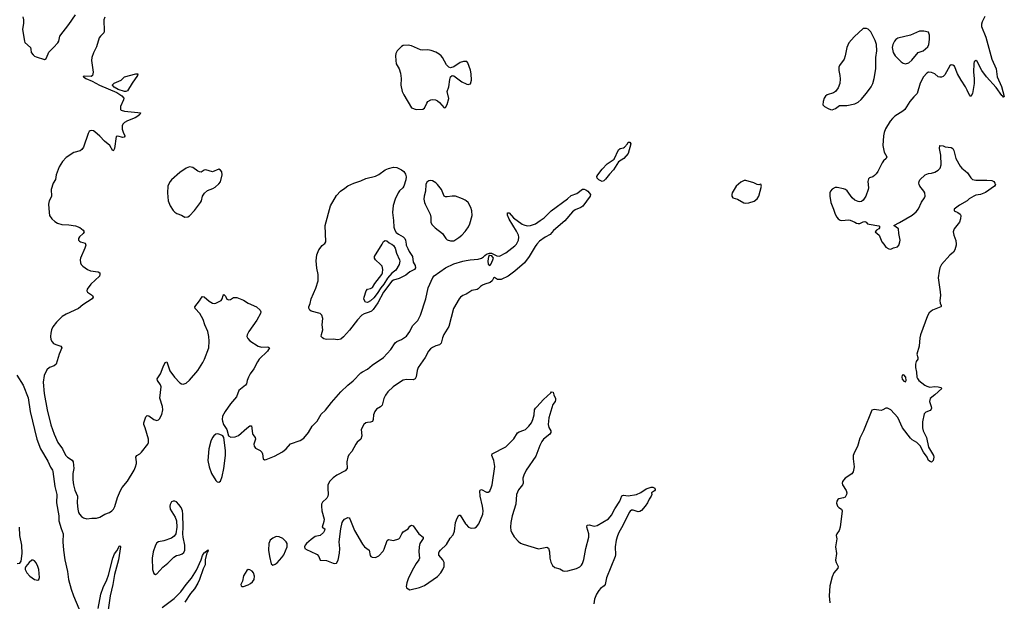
# Model space of a CAD drawing. Header units: inches. Extents: x 1550860 to 1685816, y 509127 to 640511.
# Tile 31 of 91: x 1624527 to 1636601, y 535622 to 542752. Entities that reach past the tile are written whole.
import ezdxf

# ---------------------------------------------------------------- set-up
doc = ezdxf.new("R2010")
doc.units = ezdxf.units.IN
doc.header["$MEASUREMENT"] = 0
for name, color, linetype in [('B6523', 7, 'Continuous'), ('B6524', 7, 'Continuous'), ('B6533', 7, 'Continuous'), ('B6534', 7, 'Continuous')]:
    doc.layers.add(name, color=color, linetype=linetype)

msp = doc.modelspace()

# ---------------------------------------------------------------- linework, layer by layer
at = {"layer": 'B6523', "color": 6}
for points, elevation in [([(1625335, 540000), (1625339, 539990), (1625326, 539950), (1625271, 539830), (1625267, 539807), (1625272, 539770), (1625281, 539750), (1625300, 539730), (1625358, 539690), (1625395, 539675), (1625490, 539660), (1625510, 539650), (1625511, 539630), (1625504, 539610), (1625398, 539510), (1625353, 539447), (1625349, 539430), (1625357, 539410), (1625421, 539370), (1625428, 539350), (1625414, 539330), (1625302, 539258), (1625249, 539210), (1625098, 539142), (1625048, 539112), (1624976, 539044), (1624934, 538986), (1624918, 538950), (1624907, 538910), (1624903, 538870), (1624910, 538830), (1624923, 538803), (1624943, 538783), (1624969, 538769), (1625031, 538751), (1625045, 538730), (1625009, 538650), (1624972, 538528), (1624951, 538509), (1624891, 538489), (1624861, 538459), (1624828, 538390), (1624814, 538310), (1624826, 538170), (1624862, 537970), (1624907, 537787), (1624948, 537670), (1624995, 537570), (1625050, 537490), (1625090, 537415), (1625112, 537390), (1625172, 537352), (1625184, 537330), (1625192, 537250), (1625180, 537190), (1625180, 537110), (1625188, 537050), (1625204, 536984), (1625236, 536910), (1625232, 536830), (1625239, 536750), (1625249, 536710), (1625260, 536690), (1625283, 536663), (1625310, 536644), (1625350, 536633), (1625410, 536640), (1625470, 536640), (1625510, 536655), (1625570, 536689), (1625629, 536711), (1625656, 536730), (1625675, 536750), (1625695, 536785), (1625724, 536896), (1625761, 536979), (1625784, 537016), (1625850, 537095), (1625930, 537229), (1625948, 537270), (1625958, 537310), (1625960, 537330), (1625950, 537390), (1625964, 537410), (1625999, 537430), (1626021, 537450), (1626097, 537550), (1626106, 537570), (1626107, 537610), (1626066, 537750), (1626050, 537790), (1626047, 537810), (1626075, 537885), (1626090, 537900), (1626110, 537894), (1626170, 537850), (1626210, 537839), (1626230, 537848), (1626240, 537860), (1626268, 537912), (1626280, 537970), (1626279, 538010), (1626246, 538114), (1626260, 538250), (1626254, 538274), (1626216, 538330), (1626213, 538350), (1626253, 538410), (1626284, 538496), (1626310, 538550), (1626330, 538557), (1626369, 538449), (1626424, 538370), (1626490, 538300), (1626510, 538289), (1626530, 538285), (1626570, 538298), (1626610, 538332), (1626710, 538453), (1626771, 538549), (1626792, 538590), (1626847, 538730), (1626851, 538811), (1626847, 538870), (1626834, 538930), (1626798, 539010), (1626777, 539077), (1626737, 539150), (1626680, 539210), (1626673, 539230), (1626730, 539304), (1626750, 539337), (1626770, 539357), (1626790, 539356), (1626850, 539303), (1626890, 539279), (1626910, 539273), (1626930, 539275), (1626996, 539310), (1627009, 539331), (1627020, 539370), (1627030, 539385), (1627050, 539364), (1627067, 539327), (1627090, 539316), (1627110, 539320), (1627150, 539345), (1627190, 539345), (1627270, 539313), (1627330, 539276), (1627430, 539233), (1627475, 539190), (1627484, 539170), (1627480, 539150), (1627433, 539070), (1627335, 538930), (1627316, 538890), (1627314, 538870), (1627324, 538844), (1627350, 538814), (1627449, 538750), (1627490, 538739), (1627562, 538742), (1627579, 538739), (1627591, 538730), (1627564, 538690), (1627465, 538590), (1627441, 538559), (1627396, 538470), (1627353, 538410), (1627331, 538370), (1627316, 538330), (1627308, 538290), (1627297, 538270), (1627215, 538205), (1627187, 538130), (1627110, 538043), (1627047, 537950), (1627015, 537890), (1627009, 537850), (1627012, 537830), (1627027, 537790), (1627065, 537730), (1627088, 537650), (1627116, 537636), (1627170, 537638), (1627210, 537653), (1627310, 537745), (1627350, 537773), (1627370, 537774), (1627380, 537680), (1627386, 537666), (1627414, 537630), (1627418, 537610), (1627399, 537550), (1627403, 537523), (1627420, 537500), (1627474, 537470), (1627495, 537450), (1627504, 537430), (1627512, 537370), (1627530, 537356), (1627550, 537359), (1627650, 537402), (1627750, 537455), (1627794, 537490), (1627849, 537551), (1627966, 537594), (1628010, 537621), (1628070, 537692), (1628115, 537770), (1628174, 537830), (1628223, 537917), (1628276, 537964), (1628350, 538061), (1628466, 538190), (1628550, 538270), (1628615, 538325), (1628710, 538423), (1628730, 538437), (1628793, 538467), (1628850, 538516), (1628990, 538612), (1629079, 538710), (1629130, 538791), (1629150, 538806), (1629210, 538830), (1629270, 538874), (1629310, 538930), (1629342, 538998), (1629410, 539065), (1629443, 539130), (1629506, 539330), (1629534, 539466), (1629593, 539590), (1629610, 539611), (1629750, 539709), (1629850, 539758), (1629959, 539790), (1630000, 539799)], 400), ([(1629265, 540000), (1629267, 539987), (1629288, 539948), (1629302, 539910), (1629344, 539850), (1629350, 539781), (1629378, 539738), (1629381, 539710), (1629370, 539690), (1629310, 539660), (1629261, 539619), (1629179, 539581), (1629110, 539558), (1629090, 539547), (1628987, 539410), (1628918, 539282), (1628862, 539198), (1628840, 539180), (1628814, 539166), (1628750, 539146), (1628722, 539130), (1628670, 539072), (1628573, 538947), (1628497, 538863), (1628463, 538837), (1628430, 538827), (1628370, 538834), (1628290, 538830), (1628258, 538838), (1628238, 538850), (1628225, 538870), (1628226, 538894), (1628245, 538950), (1628237, 539010), (1628245, 539090), (1628233, 539130), (1628210, 539150), (1628099, 539179), (1628085, 539190), (1628074, 539214), (1628073, 539230), (1628090, 539272), (1628100, 539330), (1628158, 539462), (1628188, 539550), (1628188, 539628), (1628170, 539708), (1628165, 539750), (1628164, 539796), (1628172, 539868), (1628194, 539930), (1628237, 539983), (1628258, 540000)], 400), ([(1629088, 540000), (1629090, 539999), (1629110, 539983), (1629131, 539950), (1629146, 539890), (1629186, 539810), (1629188, 539790), (1629182, 539750), (1629138, 539682), (1629090, 539643), (1629037, 539583), (1628993, 539510), (1628954, 539466), (1628910, 539394), (1628870, 539342), (1628830, 539307), (1628790, 539286), (1628767, 539290), (1628747, 539327), (1628750, 539352), (1628775, 539430), (1628790, 539448), (1628830, 539455), (1628852, 539467), (1628883, 539517), (1628969, 539630), (1628977, 539650), (1628980, 539690), (1628970, 539730), (1628952, 539752), (1628888, 539808), (1628877, 539830), (1628879, 539850), (1628970, 540000)], 300), ([(1630000, 539389), (1629962, 539370), (1629932, 539350), (1629915, 539330), (1629848, 539210), (1629790, 538990), (1629729, 538891), (1629712, 538850), (1629695, 538785), (1629675, 538765), (1629630, 538752), (1629590, 538734), (1629564, 538716), (1629540, 538690), (1629500, 538610), (1629413, 538487), (1629399, 538450), (1629388, 538372), (1629377, 538350), (1629350, 538339), (1629270, 538340), (1629230, 538331), (1629158, 538290), (1629107, 538250), (1629042, 538190), (1629012, 538150), (1628993, 538110), (1628973, 538027), (1628953, 538007), (1628904, 537976), (1628880, 537950), (1628864, 537910), (1628861, 537850), (1628853, 537827), (1628830, 537817), (1628790, 537816), (1628770, 537810), (1628747, 537790), (1628716, 537730), (1628722, 537650), (1628710, 537610), (1628667, 537573), (1628650, 537550), (1628601, 537459), (1628563, 537417), (1628549, 537391), (1628539, 537330), (1628543, 537250), (1628517, 537223), (1628416, 537170), (1628370, 537137), (1628330, 537094), (1628307, 537050), (1628304, 537010), (1628311, 536930), (1628306, 536910), (1628292, 536888), (1628241, 536839), (1628229, 536811), (1628226, 536790), (1628231, 536730), (1628259, 536630), (1628258, 536602), (1628237, 536530), (1628268, 536510), (1628266, 536490), (1628253, 536467), (1628210, 536430), (1628150, 536418), (1628099, 536381), (1628042, 536330), (1628026, 536310), (1628020, 536290), (1628025, 536270), (1628050, 536251), (1628090, 536237), (1628174, 536194), (1628193, 536170), (1628210, 536127), (1628290, 536123), (1628370, 536089), (1628390, 536085), (1628410, 536090), (1628434, 536126), (1628450, 536211), (1628453, 536270), (1628446, 536350), (1628466, 536510), (1628481, 536590), (1628492, 536610), (1628510, 536627), (1628550, 536648), (1628565, 536645), (1628575, 536635), (1628606, 536550), (1628634, 536490), (1628730, 536322), (1628756, 536290), (1628812, 536250), (1628823, 536183), (1628832, 536172), (1628850, 536163), (1628890, 536158), (1628930, 536178), (1628985, 536235), (1628998, 536262), (1629032, 536368), (1629050, 536378), (1629111, 536369), (1629174, 536386), (1629190, 536401), (1629212, 536448), (1629228, 536472), (1629290, 536510), (1629310, 536544), (1629330, 536556), (1629350, 536546), (1629421, 536450), (1629474, 536410), (1629476, 536390), (1629435, 536330), (1629424, 536290), (1629420, 536230), (1629431, 536149), (1629423, 536130), (1629390, 536087), (1629355, 536030), (1629294, 535910), (1629273, 535850), (1629265, 535805), (1629269, 535789), (1629310, 535761), (1629428, 535790), (1629490, 535817), (1629650, 535926), (1629691, 535970), (1629716, 536010), (1629730, 536050), (1629730, 536096), (1629716, 536130), (1629668, 536188), (1629665, 536215), (1629671, 536230), (1629688, 536250), (1629762, 536318), (1629806, 536394), (1629844, 536436), (1629859, 536481), (1629870, 536590), (1629890, 536641), (1629910, 536678), (1629930, 536679), (1629994, 536570), (1630000, 536563)], 400), ([(1624490, 538393), (1624571, 538271), (1624630, 538117), (1624655, 537950), (1624735, 537610), (1624781, 537490), (1624870, 537342), (1624905, 537265), (1624929, 537230), (1624935, 537215), (1624957, 537030), (1624981, 536930), (1624977, 536830), (1625005, 536670), (1625005, 536610), (1625034, 536514), (1625060, 536450), (1625056, 536350), (1625064, 536250), (1625079, 536130), (1625114, 535986), (1625126, 535890), (1625157, 535770), (1625187, 535687), (1625318, 535378)], 300), ([(1624495, 536085), (1624530, 536090), (1624544, 536116), (1624558, 536210), (1624551, 536309), (1624530, 536430), (1624524, 536530)], 300), ([(1625487, 535533), (1625523, 535710), (1625551, 535790), (1625595, 535885), (1625616, 535944), (1625670, 536152), (1625690, 536202), (1625719, 536241), (1625750, 536304), (1625760, 536300), (1625762, 536290), (1625738, 536130), (1625690, 535950), (1625670, 535830), (1625637, 535690), (1625599, 535430)], 300), ([(1626274, 535546), (1626422, 535658), (1626502, 535738), (1626570, 535828), (1626635, 535905), (1626695, 536005), (1626750, 536131), (1626758, 536142), (1626770, 536184), (1626790, 536216), (1626801, 536219), (1626810, 536233), (1626825, 536235), (1626827, 536250), (1626842, 536250), (1626834, 536246), (1626833, 536230), (1626822, 536218), (1626800, 536130), (1626803, 536070), (1626778, 536022), (1626731, 535890), (1626710, 535843), (1626670, 535775), (1626622, 535718), (1626550, 535612)], 300)]:
    msp.add_lwpolyline(points, dxfattribs=dict(at, elevation=elevation))
for points, elevation in [([(1626950, 537676), (1626930, 537670), (1626906, 537650), (1626890, 537630), (1626870, 537587), (1626845, 537490), (1626832, 537350), (1626849, 537269), (1626880, 537190), (1626930, 537105), (1626950, 537087), (1626970, 537081), (1626990, 537094), (1627010, 537151), (1627030, 537251), (1627050, 537410), (1627052, 537472), (1627031, 537631), (1627017, 537650), (1627000, 537660), (1626970, 537673)], 400), ([(1626410, 536850), (1626390, 536840), (1626372, 536810), (1626367, 536787), (1626373, 536750), (1626432, 536652), (1626449, 536610), (1626452, 536530), (1626440, 536450), (1626420, 536420), (1626390, 536398), (1626295, 536365), (1626230, 536350), (1626210, 536338), (1626190, 536310), (1626165, 536230), (1626153, 536150), (1626155, 536010), (1626170, 535964), (1626190, 535952), (1626210, 535958), (1626281, 536039), (1626345, 536090), (1626416, 536164), (1626450, 536183), (1626490, 536191), (1626518, 536202), (1626538, 536222), (1626551, 536250), (1626553, 536310), (1626531, 536410), (1626526, 536450), (1626530, 536530), (1626528, 536690), (1626523, 536730), (1626507, 536770), (1626480, 536810), (1626450, 536840), (1626430, 536849)], 400), ([(1627670, 536415), (1627630, 536398), (1627599, 536370), (1627580, 536330), (1627576, 536250), (1627588, 536170), (1627610, 536082), (1627630, 536066), (1627661, 536079), (1627685, 536095), (1627743, 536157), (1627767, 536193), (1627807, 536290), (1627808, 536330), (1627794, 536350), (1627752, 536390), (1627710, 536412)], 400), ([(1624690, 536127), (1624675, 536125), (1624642, 536098), (1624602, 536050), (1624592, 536030), (1624594, 536010), (1624613, 535970), (1624649, 535930), (1624710, 535891), (1624750, 535881), (1624761, 535890), (1624768, 535912), (1624761, 536010), (1624751, 536050), (1624730, 536093), (1624710, 536117)], 300), ([(1627330, 536013), (1627310, 536001), (1627270, 535934), (1627258, 535870), (1627239, 535830), (1627242, 535810), (1627250, 535805), (1627270, 535805), (1627330, 535824), (1627359, 535841), (1627381, 535859), (1627404, 535890), (1627406, 535930), (1627392, 535970), (1627376, 535990), (1627350, 536006)], 400)]:
    msp.add_lwpolyline(points, close=True, dxfattribs=dict(at, elevation=elevation))
at = {"layer": 'B6524', "color": 6}
for points, elevation in [([(1624566, 542786), (1624575, 542750), (1624575, 542710), (1624563, 542630), (1624584, 542490), (1624591, 542471), (1624658, 542410), (1624665, 542390), (1624668, 542350), (1624690, 542321), (1624710, 542305), (1624730, 542296), (1624830, 542265), (1624850, 542276), (1624855, 542285), (1624884, 542356), (1624940, 542410), (1624994, 542470), (1625005, 542490), (1625019, 542550), (1625130, 542694), (1625210, 542810)], 400), ([(1625570, 542785), (1625557, 542750), (1625562, 542610), (1625558, 542590), (1625516, 542550), (1625503, 542530), (1625470, 542419), (1625433, 542347), (1625413, 542290), (1625409, 542250), (1625426, 542110), (1625421, 542070), (1625405, 542055), (1625322, 542058), (1625304, 542056), (1625303, 542050), (1625323, 542043), (1625336, 542030), (1625417, 541997), (1625504, 541950), (1625719, 541859), (1625779, 541819), (1625803, 541790), (1625800, 541770), (1625763, 541690), (1625761, 541661), (1625763, 541650), (1625770, 541642), (1625810, 541630), (1625976, 541616), (1626008, 541610), (1625999, 541590), (1625975, 541570), (1625941, 541550), (1625847, 541513), (1625810, 541490), (1625793, 541470), (1625784, 541450), (1625785, 541410), (1625795, 541375), (1625817, 541330), (1625817, 541323), (1625809, 541311), (1625791, 541309), (1625730, 541323), (1625710, 541319), (1625690, 541175), (1625678, 541150), (1625670, 541143), (1625631, 541211), (1625565, 541265), (1625510, 541326), (1625450, 541378), (1625430, 541390), (1625410, 541395), (1625390, 541390), (1625380, 541380), (1625365, 541355), (1625308, 541190), (1625290, 541161), (1625270, 541143), (1625190, 541124), (1625098, 541062), (1625050, 541013), (1625009, 540950), (1624975, 540850), (1624966, 540794), (1624937, 540750), (1624911, 540670), (1624915, 540590), (1624910, 540570), (1624888, 540530), (1624880, 540490), (1624886, 540390), (1624894, 540350), (1624920, 540310), (1624957, 540277), (1624990, 540258), (1625043, 540243), (1625130, 540239), (1625210, 540226), (1625263, 540203), (1625307, 540170), (1625317, 540150), (1625305, 540130), (1625261, 540090), (1625249, 540069), (1625249, 540050), (1625259, 540039), (1625273, 540030), (1625330, 540013), (1625335, 540000)], 400), ([(1630000, 542240), (1629970, 542241), (1629930, 542228), (1629850, 542176), (1629810, 542163), (1629790, 542171), (1629760, 542200), (1629712, 542290), (1629695, 542310), (1629670, 542330), (1629630, 542353), (1629573, 542373), (1629530, 542382), (1629470, 542378), (1629442, 542382), (1629330, 542431), (1629290, 542441), (1629230, 542436), (1629210, 542425), (1629156, 542370), (1629141, 542339), (1629136, 542310), (1629139, 542250), (1629145, 542210), (1629180, 542150), (1629197, 542097), (1629204, 542030), (1629201, 541950), (1629218, 541870), (1629236, 541830), (1629331, 541671), (1629390, 541651), (1629470, 541656), (1629490, 541668), (1629518, 541730), (1629533, 541750), (1629567, 541770), (1629590, 541775), (1629627, 541770), (1629650, 541758), (1629675, 541735), (1629730, 541671), (1629750, 541677), (1629767, 541713), (1629790, 541787), (1629769, 541870), (1629789, 541931), (1629800, 542020), (1629810, 542052), (1629830, 542068), (1629850, 542064), (1629950, 541991), (1630000, 541967)], 500), ([(1628258, 540000), (1628270, 540010), (1628280, 540030), (1628272, 540230), (1628339, 540470), (1628410, 540598), (1628462, 540650), (1628515, 540685), (1628550, 540715), (1628624, 540750), (1628710, 540777), (1628770, 540806), (1628890, 540833), (1628930, 540853), (1629010, 540910), (1629050, 540928), (1629110, 540943), (1629150, 540940), (1629210, 540910), (1629237, 540890), (1629259, 540859), (1629265, 540825), (1629260, 540790), (1629237, 540710), (1629226, 540690), (1629185, 540655), (1629168, 540630), (1629130, 540550), (1629106, 540474), (1629099, 540390), (1629110, 540290), (1629113, 540210), (1629125, 540170), (1629144, 540144), (1629170, 540122), (1629229, 540089), (1629250, 540070), (1629258, 540050), (1629265, 540000)], 400), ([(1630000, 540531), (1629990, 540540), (1629958, 540558), (1629870, 540587), (1629830, 540588), (1629770, 540580), (1629750, 540580), (1629730, 540589), (1629699, 540670), (1629650, 540732), (1629630, 540752), (1629590, 540776), (1629570, 540780), (1629544, 540776), (1629521, 540759), (1629507, 540730), (1629501, 540650), (1629487, 540590), (1629484, 540550), (1629490, 540510), (1629498, 540490), (1629561, 540370), (1629570, 540330), (1629568, 540268), (1629582, 540242), (1629621, 540201), (1629711, 540131), (1629754, 540070), (1629770, 540055), (1629810, 540041), (1629850, 540043), (1629910, 540080), (1629947, 540110), (1629990, 540157), (1630000, 540171)], 500), ([(1628970, 540000), (1628989, 540031), (1629010, 540046), (1629030, 540043), (1629057, 540017), (1629088, 540000)], 300)]:
    msp.add_lwpolyline(points, dxfattribs=dict(at, elevation=elevation))
for points, elevation in [([(1625830, 541872), (1625810, 541873), (1625735, 541895), (1625685, 541925), (1625664, 541950), (1625666, 541954), (1625684, 541976), (1625770, 542012), (1625810, 542050), (1625950, 542090), (1625976, 542090), (1625973, 542070), (1625906, 541974), (1625850, 541879)], 400), ([(1626610, 540949), (1626570, 540934), (1626490, 540879), (1626389, 540791), (1626372, 540770), (1626350, 540732), (1626343, 540710), (1626338, 540630), (1626348, 540530), (1626370, 540470), (1626410, 540414), (1626431, 540391), (1626455, 540375), (1626510, 540354), (1626550, 540332), (1626590, 540334), (1626610, 540347), (1626670, 540413), (1626745, 540510), (1626756, 540530), (1626770, 540590), (1626794, 540626), (1626830, 540657), (1626897, 540683), (1626922, 540698), (1626970, 540739), (1626990, 540766), (1627011, 540851), (1627006, 540886), (1626989, 540909), (1626970, 540918), (1626890, 540888), (1626810, 540910), (1626790, 540907), (1626750, 540884), (1626730, 540885), (1626710, 540895), (1626650, 540942)], 500)]:
    msp.add_lwpolyline(points, close=True, dxfattribs=dict(at, elevation=elevation))
at = {"layer": 'B6533', "color": 6}
for points, elevation in [([(1630870, 540000), (1630847, 539973), (1630775, 539850), (1630717, 539770), (1630597, 539670), (1630518, 539610), (1630430, 539569), (1630388, 539568), (1630350, 539590), (1630338, 539582), (1630320, 539550), (1630296, 539530), (1630229, 539511), (1630201, 539499), (1630178, 539482), (1630150, 539452), (1630136, 539444), (1630070, 539433), (1630021, 539399), (1630000, 539389)], 400), ([(1630000, 539799), (1630050, 539810), (1630150, 539818), (1630190, 539827), (1630216, 539844), (1630230, 539862), (1630250, 539877), (1630289, 539890), (1630312, 539888), (1630376, 539856), (1630410, 539852), (1630490, 539893), (1630600, 539980), (1630617, 540000)], 400), ([(1636009, 540000), (1636009, 539990), (1635994, 539930), (1635977, 539903), (1635935, 539865), (1635830, 539750), (1635812, 539710), (1635801, 539670), (1635789, 539589), (1635816, 539416), (1635817, 539370), (1635809, 539310), (1635815, 539275), (1635826, 539250), (1635825, 539235), (1635823, 539230), (1635719, 539190), (1635681, 539159), (1635659, 539121), (1635573, 538887), (1635565, 538850), (1635557, 538750), (1635530, 538650), (1635542, 538610), (1635540, 538590), (1635519, 538561), (1635510, 538530), (1635513, 538490), (1635526, 538430), (1635530, 538370), (1635535, 538355), (1635554, 538330), (1635628, 538270), (1635650, 538258), (1635689, 538249), (1635750, 538255), (1635791, 538250), (1635822, 538242), (1635836, 538230), (1635750, 538152), (1635692, 538110), (1635682, 538070), (1635704, 538010), (1635707, 537990), (1635704, 537976), (1635690, 537961), (1635640, 537940), (1635620, 537920), (1635597, 537823), (1635596, 537750), (1635604, 537710), (1635647, 537630), (1635673, 537513), (1635732, 537410), (1635738, 537390), (1635730, 537349), (1635710, 537329), (1635690, 537334), (1635670, 537349), (1635656, 537390), (1635611, 537450), (1635569, 537529), (1635530, 537570), (1635470, 537602), (1635450, 537622), (1635353, 537750), (1635294, 537874), (1635210, 537968), (1635170, 537990), (1635150, 537990), (1635110, 537969), (1635090, 537963), (1635064, 537964), (1635006, 537974), (1634975, 537965), (1634873, 537710), (1634830, 537622), (1634800, 537520), (1634763, 537450), (1634749, 537411), (1634746, 537370), (1634759, 537270), (1634749, 537211), (1634730, 537186), (1634649, 537130), (1634616, 537090), (1634613, 537070), (1634617, 537050), (1634660, 536980), (1634669, 536950), (1634667, 536930), (1634650, 536900), (1634630, 536890), (1634570, 536877), (1634559, 536870), (1634546, 536850), (1634545, 536825), (1634554, 536790), (1634570, 536772), (1634604, 536750), (1634611, 536730), (1634590, 536530), (1634575, 536490), (1634548, 536450), (1634541, 536430), (1634548, 536388), (1634531, 536291), (1634545, 536210), (1634530, 536126), (1634538, 536098), (1634564, 536050), (1634560, 536030), (1634510, 535973), (1634490, 535923), (1634461, 535810), (1634453, 535690), (1634463, 535603)], 500), ([(1635123, 540000), (1635150, 539965), (1635183, 539943), (1635210, 539941), (1635243, 539957), (1635290, 539969), (1635310, 539993), (1635312, 540000)], 500), ([(1630000, 536563), (1630030, 536532), (1630050, 536522), (1630070, 536517), (1630110, 536523), (1630130, 536534), (1630158, 536570), (1630205, 536690), (1630211, 536730), (1630203, 536790), (1630174, 536910), (1630170, 536976), (1630175, 536985), (1630190, 536992), (1630250, 536961), (1630270, 536959), (1630290, 536971), (1630297, 536983), (1630310, 537013), (1630319, 537050), (1630353, 537273), (1630343, 537350), (1630318, 537410), (1630321, 537430), (1630490, 537516), (1630586, 537614), (1630633, 537687), (1630650, 537698), (1630710, 537718), (1630730, 537730), (1630770, 537768), (1630801, 537810), (1630820, 537850), (1630836, 537910), (1630840, 537970), (1630850, 537990), (1630870, 538007), (1630950, 538094), (1631042, 538178), (1631050, 538191), (1631067, 538187), (1631075, 538155), (1631099, 538110), (1631099, 538090), (1631092, 538070), (1631064, 538036), (1631017, 537870), (1631006, 537790), (1631014, 537754), (1631041, 537710), (1631040, 537690), (1631027, 537670), (1630950, 537611), (1630930, 537582), (1630905, 537530), (1630858, 537402), (1630739, 537230), (1630707, 537170), (1630695, 537130), (1630699, 537070), (1630694, 537050), (1630643, 536990), (1630621, 536930), (1630611, 536811), (1630564, 536670), (1630549, 536590), (1630544, 536530), (1630548, 536490), (1630561, 536461), (1630592, 536412), (1630639, 536359), (1630670, 536336), (1630702, 536322), (1630890, 536265), (1630990, 536285), (1631010, 536274), (1631022, 536230), (1631029, 536150), (1631042, 536102), (1631062, 536062), (1631090, 536036), (1631150, 536021), (1631190, 535997), (1631210, 535990), (1631250, 535994), (1631356, 536024), (1631396, 536044), (1631416, 536064), (1631430, 536086), (1631446, 536134), (1631469, 536270), (1631505, 536410), (1631504, 536450), (1631481, 536530), (1631486, 536554), (1631510, 536559), (1631570, 536545), (1631610, 536551), (1631748, 536633), (1631784, 536676), (1631823, 536757), (1631885, 536850), (1631910, 536913), (1631919, 536921), (1631930, 536925), (1631990, 536916), (1632090, 536932), (1632143, 536957), (1632210, 537001), (1632270, 537022), (1632290, 537022), (1632316, 537010), (1632321, 536990), (1632310, 536975), (1632276, 536950), (1632278, 536930), (1632271, 536910), (1632245, 536875), (1632225, 536830), (1632197, 536790), (1632150, 536736), (1632130, 536722), (1632110, 536720), (1632050, 536741), (1632030, 536738), (1632013, 536727), (1632000, 536710), (1631924, 536550), (1631874, 536466), (1631856, 536424), (1631841, 536370), (1631828, 536290), (1631832, 536190), (1631829, 536170), (1631722, 535910), (1631708, 535830), (1631692, 535810), (1631650, 535779), (1631630, 535755), (1631602, 535710), (1631576, 535650), (1631569, 535590)], 400)]:
    msp.add_lwpolyline(points, dxfattribs=dict(at, elevation=elevation))
for points, elevation in [([(1630290, 539863), (1630277, 539850), (1630266, 539790), (1630270, 539756), (1630290, 539739), (1630310, 539759), (1630336, 539830), (1630317, 539857)], 400), ([(1635370, 538398), (1635350, 538393), (1635344, 538370), (1635350, 538346), (1635370, 538319), (1635390, 538311), (1635398, 538330), (1635392, 538370)], 500)]:
    msp.add_lwpolyline(points, close=True, dxfattribs=dict(at, elevation=elevation))
at = {"layer": 'B6534', "color": 6}
for points, elevation in [([(1636364, 542790), (1636330, 542726), (1636323, 542697), (1636323, 542670), (1636376, 542536), (1636448, 542268), (1636503, 542150), (1636513, 542053), (1636568, 541932), (1636601, 541810), (1636596, 541804), (1636590, 541804), (1636579, 541819), (1636570, 541823), (1636501, 541921), (1636382, 542050), (1636326, 542130), (1636270, 542241), (1636250, 542252), (1636230, 542235), (1636226, 542214), (1636222, 542110), (1636230, 542030), (1636230, 541970), (1636210, 541846), (1636190, 541809), (1636170, 541835), (1636147, 541890), (1636124, 541930), (1636070, 542012), (1636026, 542090), (1635990, 542184), (1635970, 542196), (1635950, 542197), (1635935, 542185), (1635870, 542076), (1635850, 542056), (1635830, 542047), (1635810, 542047), (1635790, 542053), (1635748, 542088), (1635710, 542106), (1635670, 542107), (1635650, 542098), (1635610, 542050), (1635568, 541972), (1635533, 541847), (1635490, 541808), (1635442, 541750), (1635383, 541650), (1635358, 541630), (1635260, 541570), (1635230, 541542), (1635203, 541510), (1635146, 541414), (1635128, 541370), (1635119, 541330), (1635113, 541210), (1635127, 541130), (1635161, 541070), (1635153, 541050), (1635120, 541020), (1635103, 540997), (1635050, 540891), (1635030, 540863), (1635010, 540841), (1634990, 540827), (1634948, 540812), (1634937, 540803), (1634926, 540770), (1634936, 540690), (1634933, 540670), (1634902, 540590), (1634870, 540540), (1634850, 540522), (1634830, 540519), (1634810, 540523), (1634770, 540541), (1634736, 540570), (1634675, 540655), (1634652, 540672), (1634630, 540679), (1634550, 540694), (1634527, 540693), (1634490, 540675), (1634470, 540650), (1634462, 540630), (1634462, 540590), (1634475, 540510), (1634508, 540430), (1634527, 540367), (1634546, 540330), (1634564, 540310), (1634590, 540293), (1634610, 540289), (1634690, 540297), (1634710, 540294), (1634770, 540270), (1634790, 540257), (1634810, 540253), (1634830, 540254), (1634870, 540276), (1634890, 540277), (1634905, 540270), (1634925, 540250), (1634944, 540244), (1635063, 540223), (1635076, 540210), (1635061, 540190), (1635033, 540170), (1635019, 540150), (1635067, 540110), (1635101, 540030), (1635123, 540000)], 500), ([(1630000, 541967), (1630010, 541962), (1630030, 541957), (1630040, 541960), (1630053, 541967), (1630067, 542010), (1630062, 542090), (1630054, 542134), (1630022, 542222), (1630010, 542240), (1630000, 542240)], 500), ([(1635312, 540000), (1635321, 540030), (1635322, 540050), (1635308, 540130), (1635305, 540190), (1635248, 540230), (1635315, 540265), (1635470, 540357), (1635522, 540398), (1635548, 540432), (1635584, 540516), (1635623, 540570), (1635630, 540590), (1635625, 540630), (1635615, 540650), (1635567, 540710), (1635556, 540730), (1635552, 540750), (1635556, 540770), (1635567, 540790), (1635630, 540851), (1635670, 540867), (1635710, 540871), (1635750, 540882), (1635790, 540907), (1635815, 540930), (1635827, 540973), (1635824, 541090), (1635806, 541174), (1635810, 541211), (1635850, 541207), (1635875, 541195), (1635950, 541186), (1635970, 541173), (1635982, 541150), (1636008, 541050), (1636058, 540958), (1636079, 540930), (1636121, 540901), (1636150, 540873), (1636192, 540812), (1636210, 540795), (1636250, 540783), (1636386, 540786), (1636450, 540779), (1636471, 540770), (1636486, 540750), (1636491, 540730), (1636481, 540710), (1636370, 540635), (1636310, 540610), (1636250, 540600), (1636227, 540590), (1636170, 540555), (1636147, 540530), (1636050, 540478), (1635986, 540430), (1635988, 540410), (1636033, 540390), (1636058, 540370), (1636067, 540350), (1636065, 540310), (1636052, 540270), (1635988, 540190), (1635974, 540150), (1635982, 540110), (1636007, 540047), (1636009, 540000)], 500), ([(1630617, 540000), (1630625, 540010), (1630643, 540050), (1630646, 540086), (1630642, 540110), (1630620, 540160), (1630530, 540307), (1630510, 540357), (1630510, 540386), (1630530, 540383), (1630583, 540323), (1630690, 540247), (1630710, 540236), (1630750, 540225), (1630790, 540229), (1630850, 540251), (1630911, 540289), (1630957, 540323), (1631046, 540410), (1631245, 540555), (1631290, 540598), (1631358, 540622), (1631430, 540673), (1631450, 540674), (1631470, 540666), (1631492, 540650), (1631526, 540610), (1631524, 540590), (1631433, 540467), (1631409, 540450), (1631340, 540420), (1631305, 540395), (1631210, 540285), (1631072, 540168), (1631030, 540117), (1630970, 540087), (1630903, 540037), (1630870, 540000)], 400), ([(1630000, 540171), (1630030, 540213), (1630048, 540250), (1630075, 540350), (1630073, 540410), (1630061, 540450), (1630026, 540510), (1630000, 540531)], 500)]:
    msp.add_lwpolyline(points, dxfattribs=dict(at, elevation=elevation))
for points, elevation in [([(1634910, 542645), (1634870, 542643), (1634758, 542542), (1634695, 542470), (1634671, 542410), (1634650, 542310), (1634636, 542270), (1634580, 542190), (1634571, 542170), (1634571, 542130), (1634585, 542070), (1634588, 542028), (1634583, 541970), (1634565, 541915), (1634530, 541870), (1634505, 541855), (1634430, 541830), (1634407, 541813), (1634390, 541790), (1634378, 541750), (1634376, 541710), (1634394, 541690), (1634442, 541662), (1634470, 541650), (1634490, 541648), (1634530, 541663), (1634581, 541699), (1634670, 541699), (1634770, 541722), (1634810, 541743), (1634845, 541775), (1634910, 541850), (1634967, 541930), (1634989, 541970), (1635006, 542030), (1635026, 542150), (1635025, 542290), (1635036, 542370), (1635032, 542450), (1635017, 542497), (1634963, 542603), (1634930, 542635)], 500), ([(1635613, 542613), (1635559, 542610), (1635450, 542562), (1635295, 542525), (1635270, 542510), (1635255, 542490), (1635235, 542450), (1635227, 542410), (1635239, 542350), (1635261, 542310), (1635336, 542236), (1635359, 542219), (1635390, 542212), (1635430, 542222), (1635466, 542254), (1635546, 542350), (1635608, 542372), (1635662, 542418), (1635677, 542450), (1635685, 542510), (1635682, 542562), (1635670, 542601)], 500), ([(1631670, 540769), (1631629, 540790), (1631609, 540810), (1631605, 540830), (1631615, 540850), (1631670, 540920), (1631730, 540984), (1631816, 541044), (1631870, 541156), (1631890, 541174), (1631930, 541183), (1631942, 541190), (1631981, 541230), (1631990, 541250), (1632010, 541250), (1632023, 541230), (1631990, 541110), (1631937, 541050), (1631869, 541011), (1631810, 540910), (1631761, 540859), (1631710, 540797), (1631690, 540777)], 400), ([(1633430, 540780), (1633410, 540779), (1633370, 540761), (1633312, 540710), (1633265, 540630), (1633258, 540610), (1633258, 540590), (1633271, 540570), (1633330, 540552), (1633407, 540507), (1633430, 540502), (1633470, 540505), (1633533, 540527), (1633570, 540556), (1633589, 540590), (1633608, 540650), (1633622, 540710), (1633620, 540720), (1633618, 540730), (1633610, 540735), (1633591, 540729), (1633570, 540732), (1633530, 540751)], 500)]:
    msp.add_lwpolyline(points, close=True, dxfattribs=dict(at, elevation=elevation))

doc.saveas('drawing.dxf')
